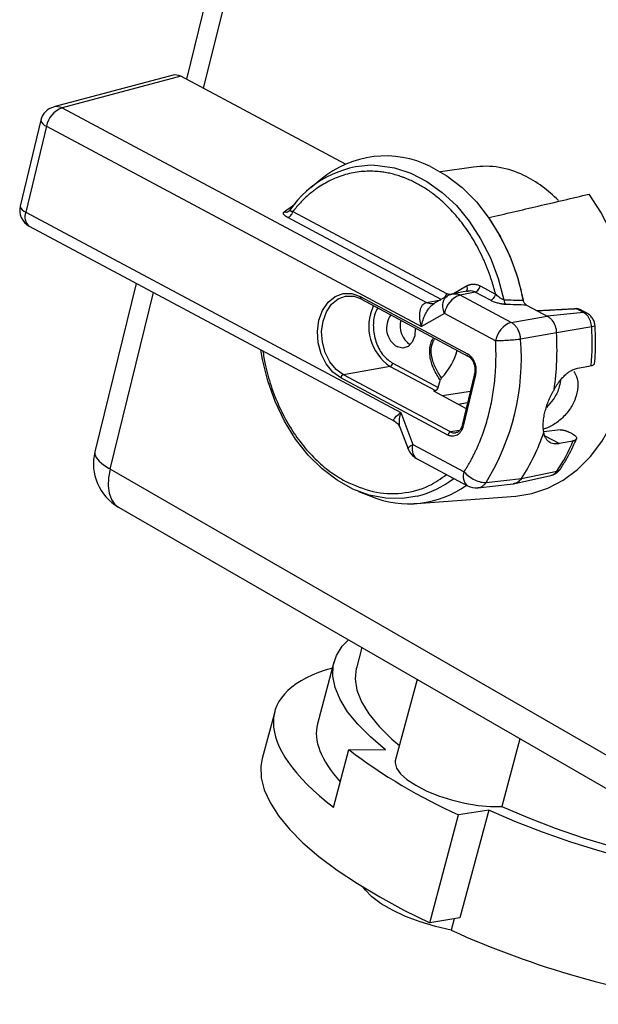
# Model space of a CAD drawing. Header units: inches. Extents: x 1.5 to 64.5, y 1.5 to 49.5.
# Tile 17 of 20: x 51.5 to 54.4, y 31.6 to 36.5. Entities that reach past the tile are written whole.
import ezdxf

# ---------------------------------------------------------------- set-up
doc = ezdxf.new("R2010")
doc.units = ezdxf.units.IN
doc.header["$LTSCALE"] = 6
doc.header["$MEASUREMENT"] = 0

msp = doc.modelspace()

# ---------------------------------------------------------------- linework, layer by layer
for p, q in [((52.4653, 36.1573), (54.3564, 43.8642)), ((54.2332, 43.76), (52.379, 36.2035)), ((52.3123, 36.2234), (51.7159, 36.0647)), ((52.3514, 36.2182), (51.7573, 36.0601)), ((53.1745, 35.7784), (52.3514, 36.2182)), ((51.7573, 36.0601), (53.5791, 35.0867)), ((51.6515, 35.9988), (51.5482, 35.5693)), ((51.6792, 35.9684), (51.5759, 35.5389)), ((51.6792, 35.9684), (53.5542, 34.9665)), ((53.8136, 35.7641), (53.6493, 35.7405)), ((53.0517, 35.702), (53.001, 35.6602)), ((51.5759, 35.5389), (53.4509, 34.5371)), ((53.6532, 35.1022), (52.8859, 35.5122)), ((52.9119, 35.5428), (53.6801, 35.1323)), ((51.5933, 35.4689), (53.4197, 34.493)), ((52.1285, 35.1829), (51.9217, 34.3401)), ((53.7143, 35.1323), (53.7799, 35.17)), ((53.8482, 35.1699), (53.9248, 35.129)), ((51.9984, 34.2544), (52.2149, 35.1368)), ((53.2486, 35.117), (53.784, 34.8309)), ((53.6841, 35.12), (53.6169, 35.0814)), ((53.7901, 35.1459), (53.7113, 35.1302)), ((53.8222, 35.1393), (53.7472, 35.1243)), ((54.003, 34.9876), (53.7472, 35.1243)), ((53.7817, 35.1424), (53.7867, 35.1438)), ((53.8987, 35.0984), (53.8222, 35.1393)), ((53.2515, 35.1053), (53.7869, 34.8192)), ((53.5791, 35.0867), (53.6514, 35.1012)), ((53.618, 35.0819), (53.6153, 35.081)), ((54.08, 35.0741), (54.1355, 35.0445)), ((53.6691, 35.0325), (53.5542, 34.9665)), ((53.9249, 34.8959), (53.6691, 35.0325)), ((54.003, 34.9876), (54.1822, 35.0195)), ((54.3171, 35.0559), (54.1326, 35.0461)), ((54.1355, 35.0445), (54.1822, 35.0195)), ((54.3644, 35.0374), (54.1822, 35.0195)), ((54.3644, 35.0374), (54.3316, 35.0549)), ((54.381, 35.0344), (54.3477, 35.0522)), ((54.3644, 35.0374), (54.3811, 35.0343)), ((54.4052, 34.9649), (54.2293, 34.9357)), ((54.2293, 34.9357), (54.0502, 34.9034)), ((53.3981, 34.7678), (53.1639, 34.7256)), ((53.3981, 34.7678), (53.6247, 34.6467)), ((53.4112, 34.7831), (53.6383, 34.6618)), ((54.3342, 34.7584), (54.3911, 34.7693)), ((54.3911, 34.7693), (54.4033, 34.7716)), ((53.6993, 34.4396), (53.1639, 34.7256)), ((53.8195, 34.7302), (53.7576, 34.473)), ((53.8241, 34.7251), (53.7622, 34.4679)), ((53.6862, 34.4242), (53.1507, 34.7103)), ((53.6383, 34.6618), (53.6482, 34.6975)), ((53.6247, 34.6467), (53.6145, 34.6449)), ((53.6145, 34.6449), (53.778, 34.5576)), ((53.6573, 34.622), (53.7988, 34.6442)), ((53.7376, 34.5792), (53.785, 34.5866)), ((53.4509, 34.5371), (53.5115, 34.3773)), ((53.446, 34.4632), (53.4871, 34.3548)), ((53.745, 34.4478), (53.6993, 34.4396)), ((54.2473, 34.4498), (54.1659, 34.4396)), ((54.1716, 34.4203), (54.2436, 34.3818)), ((54.3058, 34.4317), (54.2883, 34.441)), ((53.5115, 34.3773), (53.7672, 34.2407)), ((54.3005, 34.3927), (54.2436, 34.3818)), ((54.3127, 34.395), (54.3005, 34.3927)), ((53.5289, 34.3074), (53.7846, 34.1707)), ((54.9785, 32.5341), (51.9984, 34.2544)), ((54.015, 34.18), (54.2013, 34.2218)), ((54.0539, 34.2066), (54.2317, 34.2441)), ((54.2481, 34.2537), (54.2486, 34.2544)), ((53.8369, 34.1607), (54.0134, 34.18)), ((53.878, 34.1876), (54.0539, 34.2066)), ((53.2393, 34.1421), (53.3004, 34.1179)), ((53.5297, 34.0813), (54.0258, 34.1188)), ((52.0395, 34.064), (55.0196, 32.3436)), ((53.2563, 33.3616), (53.2289, 33.2589)), ((53.1169, 33.2888), (53.0346, 32.98)), ((53.5323, 33.2022), (53.4236, 32.7947)), ((52.8205, 33.0407), (52.7583, 32.8071)), ((54.046, 32.9057), (53.9557, 32.567)), ((53.1142, 32.5625), (53.1912, 32.8514)), ((53.1912, 32.8514), (53.3748, 32.8503)), ((53.8905, 32.5484), (53.7398, 32.5247)), ((53.8905, 32.5484), (53.7468, 32.0094)), ((53.596, 31.9857), (53.7398, 32.5247)), ((53.7468, 32.0094), (53.596, 31.9857)), ((53.7172, 32.0048), (53.7022, 31.9484))]:
    msp.add_line(p, q)
at = {"flags": 128}
for points in [[(53.3184, 35.7735), (53.3362, 35.7727), (53.4195, 35.7602), (53.5018, 35.7333), (53.5817, 35.6922), (53.6578, 35.6379), (53.7287, 35.5713), (53.7933, 35.4935), (53.8502, 35.4059), (53.8986, 35.3101), (53.9376, 35.2077), (53.9665, 35.1006)], [(53.5992, 35.7671), (53.6804, 35.721), (53.7573, 35.6616), (53.8286, 35.59), (53.8932, 35.5075), (53.9498, 35.4154), (53.9976, 35.3153), (54.0357, 35.209), (54.0634, 35.0982)], [(54.0258, 34.1188), (54.1057, 34.1313), (54.1862, 34.158), (54.2626, 34.1982), (54.3338, 34.2512), (54.3986, 34.3162), (54.456, 34.3923), (54.5053, 34.4781), (54.5455, 34.5725), (54.5761, 34.6739), (54.5966, 34.7808), (54.6066, 34.8916), (54.6061, 35.0044), (54.5951, 35.1176), (54.5736, 35.2293), (54.5421, 35.338), (54.501, 35.4418), (54.4509, 35.5393), (54.3927, 35.6287)], [(53.1507, 34.7103), (53.1115, 34.7391), (53.0783, 34.7798), (53.0533, 34.8296), (53.0383, 34.8851), (53.0344, 34.9426), (53.0416, 34.9981), (53.0597, 35.0478), (53.0873, 35.0884), (53.1225, 35.1171), (53.163, 35.132), (53.206, 35.1319), (53.2486, 35.117)], [(53.1639, 34.7256), (53.1273, 34.7525), (53.0963, 34.7904), (53.073, 34.8368), (53.0591, 34.8886), (53.0553, 34.9422), (53.0621, 34.9939), (53.079, 35.0403), (53.1047, 35.0781), (53.1375, 35.1049), (53.1753, 35.1187), (53.2154, 35.1187), (53.2551, 35.1047)], [(53.5221, 34.9607), (53.5225, 34.9572), (53.5208, 34.9207), (53.5086, 34.8893), (53.4879, 34.8676), (53.4617, 34.8589), (53.434, 34.8646)], [(53.5333, 34.1189), (53.4597, 34.1071), (53.3767, 34.1082), (53.2935, 34.1239), (53.2116, 34.154), (53.1324, 34.198), (53.0573, 34.2551), (52.9877, 34.3243), (52.9247, 34.4044), (52.8696, 34.4939), (52.8232, 34.5914), (52.7863, 34.6949), (52.7598, 34.8028), (52.7516, 34.85)], [(53.8241, 34.7251), (53.8222, 34.7263), (53.8208, 34.7274), (53.8199, 34.7285), (53.8195, 34.7296), (53.8195, 34.7302)], [(53.7576, 34.473), (53.7576, 34.4724), (53.758, 34.4714), (53.7589, 34.4702), (53.7604, 34.4691), (53.7622, 34.4679)], [(51.9217, 34.3401), (51.9213, 34.3286), (51.9279, 34.3117), (51.9425, 34.2937), (51.9648, 34.2752), (51.9938, 34.257)], [(51.9984, 34.2544), (51.9898, 34.2107), (51.9879, 34.1696), (51.9928, 34.1329), (52.0043, 34.1017), (52.0219, 34.0775), (52.0395, 34.064)], [(53.3748, 32.8503), (53.2994, 32.9145), (53.2359, 32.9782), (53.185, 33.0409), (53.147, 33.1021), (53.1222, 33.1613), (53.1109, 33.2179), (53.1131, 33.2716), (53.1289, 33.3218), (53.1581, 33.3681), (53.189, 33.4004)], [(53.2289, 33.2589), (53.2286, 33.2577), (53.2227, 33.2051), (53.2312, 33.1492), (53.2542, 33.0905), (53.2913, 33.0296), (53.3422, 32.9671), (53.4065, 32.9035), (53.444, 32.8711)], [(52.7583, 32.8071), (52.7515, 32.7688), (52.7533, 32.7106), (52.7686, 32.6496), (52.7974, 32.5861), (52.8394, 32.5206), (52.8944, 32.4536), (52.9619, 32.3857), (53.0414, 32.3173), (53.1324, 32.2489), (53.2342, 32.181), (53.3459, 32.1142), (53.4668, 32.049), (53.596, 31.9857)], [(53.4236, 32.7947), (53.4222, 32.7847), (53.4287, 32.7587), (53.4487, 32.7306), (53.4814, 32.7016), (53.5253, 32.6728), (53.5786, 32.6454), (53.6391, 32.6208), (53.7042, 32.5997), (53.7712, 32.5833), (53.8373, 32.572), (53.8996, 32.5665), (53.9557, 32.567)], [(56.3343, 32.4887), (56.3298, 32.4419), (56.3117, 32.3918), (56.28, 32.3457), (56.235, 32.3041), (56.1769, 32.2672), (56.1064, 32.2354), (56.0241, 32.209), (55.9305, 32.1882), (55.8267, 32.1731), (55.7133, 32.1639), (55.5914, 32.1607), (55.4621, 32.1635), (55.3265, 32.1723), (55.1857, 32.1869), (55.0409, 32.2074), (54.8933, 32.2334), (54.7443, 32.2649), (54.5951, 32.3014), (54.447, 32.3427), (54.3013, 32.3885), (54.1591, 32.4383), (54.0218, 32.4918), (53.8905, 32.5484)], [(53.9557, 32.567), (54.0859, 32.5113), (54.2222, 32.4591), (54.3634, 32.4107), (54.508, 32.3667), (54.6547, 32.3275), (54.802, 32.2934), (54.9486, 32.2647), (55.093, 32.2418), (55.2338, 32.2249), (55.3697, 32.2142), (55.4993, 32.2097), (55.6215, 32.2114), (55.7349, 32.2195), (55.8386, 32.2337), (55.9315, 32.254), (56.0127, 32.2801), (56.0814, 32.3119), (56.137, 32.3489), (56.179, 32.3909), (56.2069, 32.4374), (56.2156, 32.4625)], [(53.7022, 31.9484), (53.6242, 31.9666), (53.5477, 31.9898), (53.4752, 32.0172), (53.4094, 32.0478), (53.3526, 32.0806), (53.3068, 32.1144), (53.2737, 32.1479), (53.2629, 32.1631)]]:
    msp.add_lwpolyline(points, dxfattribs=at)
for centre, radius, start, end in [((51.739, 35.9777), 0.09, 104.9013, 166.4709), ((51.7987, 35.9458), 0.1216, 109.8754, 169.3172), ((51.7304, 36.0067), 0.0598, 63.2911, 104.0934), ((51.6904, 36.0064), 0.0396, 191.0256, 253.5748), ((53.3751, 35.3173), 0.5026, 63.5164, 130.0498), ((53.3187, 35.2651), 0.5084, 90.0319, 146.0646), ((53.8725, 35.3303), 0.4378, 63.7534, 97.7249), ((53.8001, 35.178), 0.6064, 43.6688, 63.9847), ((51.6357, 35.5483), 0.09, 166.4709, 241.8845), ((51.5871, 35.5769), 0.0396, 191.0256, 253.5748), ((51.6323, 35.5158), 0.061, 157.6996, 230.2052), ((52.9839, 34.8891), 1.0996, 10.7502, 34.4778), ((53.258, 35.1131), 0.0102, 157.646, 230.2588), ((53.7886, 35.01), 0.1216, 109.8754, 169.3172), ((53.7289, 35.0419), 0.09, 101.2194, 119.9897), ((53.5289, 34.9669), 0.2382, 153.9626, 236.6947), ((53.4896, 34.9596), 0.11, 143.334, 239.681), ((53.5595, 34.9706), 0.1126, 165.4209, 237.0718), ((54.0443, 34.8733), 0.1216, 109.8754, 169.3172), ((53.0263, 34.8815), 1.3814, 355.4388, 3.4618), ((52.8559, 34.8514), 1.376, 351.627, 3.5128), ((52.8593, 34.8113), 1.1944, 328.522, 4.4197), ((53.7934, 34.827), 0.0102, 157.646, 230.2588), ((53.3914, 34.7868), 0.0202, 289.4684, 349.405), ((53.1706, 34.7066), 0.0202, 109.4684, 169.405), ((53.706, 34.4205), 0.0202, 109.4684, 169.405), ((53.7185, 34.4739), 0.0394, 240.7466, 279.067), ((53.2076, 34.7594), 1.0108, 326.8435, 341.4496), ((53.5679, 34.3542), 0.061, 157.6996, 230.2052), ((53.4269, 34.7729), 0.963, 326.6909, 336.8977), ((52.1645, 34.2805), 0.25, 166.2132, 240.0027), ((53.5713, 34.3867), 0.09, 200.7283, 241.8845), ((53.8237, 34.2175), 0.061, 157.6996, 230.2052), ((54.1892, 34.2702), 0.0499, 284.0323, 328.403), ((54.2279, 34.2693), 0.0255, 278.6655, 322.4333), ((53.49, 34.5801), 0.4996, 247.6972, 305.4707), ((53.4902, 34.5789), 0.4985, 247.6302, 305.5377), ((53.4152, 34.5935), 0.4891, 283.9766, 307.9031), ((53.827, 34.2501), 0.09, 241.8845, 276.3606), ((54.882, 35.0665), 2.7866, 232.6467, 245.8024), ((55.591, 36.1103), 4.5705, 245.5895, 262.6396)]:
    msp.add_arc(centre, radius, start, end)
for centre, major_axis, ratio, start_param, end_param in [((52.3316, 36.1354), (-0.0146, 0.089), 0.739893, 5.767968, 6.355482), ((53.5758, 34.8119), (0.1278, 0.1653), 0.606529, 4.556317, 5.35169), ((53.6283, 34.6602), (0.0077, 0.0129), 0.572714, 3.602567, 5.15591), ((54.6332, 32.5268), (1.8117, -0.5173), 0.324819, 2.656414, 3.817021), ((54.6332, 32.5268), (1.5978, -0.4562), 0.324819, 3.147284, 3.623033)]:
    msp.add_ellipse(centre, major_axis=major_axis, ratio=ratio, start_param=start_param, end_param=end_param)
for points, knots in [([(53.4841, 35.7045), (53.4795, 35.7064), (53.4704, 35.7101), (53.4566, 35.7152), (53.4428, 35.7199), (53.4289, 35.7242), (53.4151, 35.7281), (53.4012, 35.7315), (53.3872, 35.7345), (53.3733, 35.7371), (53.3593, 35.7392), (53.3453, 35.7409), (53.3094, 35.7443), (53.2519, 35.7438), (53.1743, 35.729), (53.0998, 35.7008), (53.0454, 35.6686), (53.009, 35.6414), (52.9881, 35.6241), (52.968, 35.6056), (52.9486, 35.5859), (52.9298, 35.5651), (52.9179, 35.5502), (52.9119, 35.5428)], [0, 0, 0, 0, 0.0224577, 0.0448597, 0.0672177, 0.0895437, 0.1118497, 0.1341477, 0.1564497, 0.1787677, 0.2011138, 0.2234999, 0.2459378, 0.3729213, 0.4998792, 0.6269442, 0.7540103, 0.7951296, 0.836102, 0.8770011, 0.9179011, 0.9588762, 1, 1, 1, 1]), ([(53.9248, 35.129), (53.9232, 35.1349), (53.9202, 35.1468), (53.9152, 35.1645), (53.91, 35.1821), (53.9044, 35.1995), (53.8986, 35.2167), (53.8926, 35.2338), (53.8862, 35.2507), (53.8795, 35.2675), (53.8726, 35.2842), (53.8654, 35.3007), (53.8463, 35.3424), (53.8119, 35.4069), (53.7568, 35.4878), (53.6949, 35.5597), (53.6425, 35.6072), (53.6038, 35.6368), (53.5806, 35.6529), (53.557, 35.6678), (53.533, 35.6814), (53.5087, 35.6938), (53.4923, 35.7009), (53.4841, 35.7045)], [0, 0, 0, 0, 0.022438, 0.044824, 0.067169, 0.089486, 0.111785, 0.134079, 0.156379, 0.178697, 0.201044, 0.223432, 0.245873, 0.372874, 0.499877, 0.626926, 0.753945, 0.795093, 0.83609, 0.877007, 0.917916, 0.95889, 1, 1, 1, 1]), ([(53.8904, 35.5115), (53.973, 35.5308), (54.1404, 35.5699), (54.3079, 35.609), (54.3927, 35.6287)], [0, 0, 0, 0, 0.493204, 1, 1, 1, 1]), ([(52.8682, 35.5409), (52.8773, 35.5472), (52.8957, 35.5601), (52.9142, 35.573), (52.9236, 35.5796)], [0, 0, 0, 0, 0.491818, 1, 1, 1, 1]), ([(52.8859, 35.5122), (52.8847, 35.5128), (52.8825, 35.5141), (52.8793, 35.516), (52.8765, 35.5179), (52.8729, 35.5205), (52.8692, 35.5238), (52.8661, 35.5277), (52.8643, 35.5314), (52.864, 35.5346), (52.8647, 35.5371), (52.866, 35.5391), (52.8675, 35.5403), (52.8682, 35.5409)], [0, 0, 0, 0, 0.062597, 0.124923, 0.187258, 0.249883, 0.37564, 0.499747, 0.625061, 0.750179, 0.834876, 0.917793, 1, 1, 1, 1]), ([(52.8682, 35.5409), (52.8709, 35.5402), (52.8762, 35.5389), (52.8832, 35.5395), (52.8867, 35.5414), (52.888, 35.5421)], [0, 0, 0, 0, 0.3929978, 0.7858596, 1, 1, 1, 1]), ([(52.8859, 35.5122), (52.8903, 35.513), (52.9017, 35.5199), (52.91, 35.5347), (52.9119, 35.5428)], [0, 0, 0, 0, 0.428571, 1, 1, 1, 1]), ([(52.896, 35.5468), (52.8945, 35.5455), (52.8915, 35.5429), (52.8892, 35.5422), (52.8881, 35.5418)], [0, 0, 0, 0, 0.503593, 1, 1, 1, 1]), ([(52.8969, 35.5489), (52.896, 35.5483), (52.895, 35.5477), (52.8959, 35.5471), (52.896, 35.547)], [0, 0, 0, 0, 0.883862, 1, 1, 1, 1]), ([(52.896, 35.547), (52.8966, 35.5464), (52.8977, 35.5453), (52.9033, 35.5439), (52.9089, 35.5432), (52.9119, 35.5428)], [0, 0, 0, 0, 0.296938, 0.611195, 1, 1, 1, 1]), ([(53.7799, 35.17), (53.7809, 35.1664), (53.783, 35.1593), (53.7823, 35.15), (53.7797, 35.1463), (53.7786, 35.1446)], [0, 0, 0, 0, 0.364787, 0.729574, 1, 1, 1, 1]), ([(53.7799, 35.17), (53.7814, 35.1708), (53.7844, 35.1724), (53.7891, 35.1745), (53.7938, 35.1761), (53.7986, 35.1774), (53.8034, 35.1783), (53.8084, 35.1789), (53.8147, 35.1791), (53.8222, 35.1786), (53.831, 35.1769), (53.8397, 35.1741), (53.8454, 35.1713), (53.8482, 35.1699)], [0, 0, 0, 0, 0.071952, 0.143355, 0.214434, 0.285417, 0.356531, 0.428005, 0.500062, 0.625572, 0.749916, 0.874318, 1, 1, 1, 1]), ([(53.8222, 35.1393), (53.8281, 35.1404), (53.8398, 35.1491), (53.8468, 35.1638), (53.8482, 35.1699)], [0, 0, 0, 0, 0.571429, 1, 1, 1, 1]), ([(53.6691, 35.0325), (53.6659, 35.0433), (53.6596, 35.065), (53.6629, 35.0938), (53.6719, 35.1129), (53.6818, 35.1172), (53.6849, 35.1185)], [0, 0, 0, 0, 0.290836, 0.581672, 0.872508, 1, 1, 1, 1]), ([(53.6801, 35.1323), (53.679, 35.1288), (53.6767, 35.1217), (53.672, 35.1141), (53.669, 35.1114), (53.6686, 35.111)], [0, 0, 0, 0, 0.461561, 0.923122, 1, 1, 1, 1]), ([(53.6801, 35.1323), (53.6813, 35.1318), (53.6835, 35.1306), (53.687, 35.1294), (53.6905, 35.1284), (53.694, 35.1279), (53.6983, 35.1277), (53.7034, 35.1281), (53.709, 35.1296), (53.7125, 35.1314), (53.7143, 35.1323)], [0, 0, 0, 0, 0.100503, 0.200142, 0.29954, 0.39932, 0.500104, 0.66702, 0.832681, 1, 1, 1, 1]), ([(53.7115, 35.1299), (53.7142, 35.1304), (53.7209, 35.1317), (53.7321, 35.1305), (53.7403, 35.1273), (53.7444, 35.1257)], [0, 0, 0, 0, 0.250281, 0.62514, 1, 1, 1, 1]), ([(53.7867, 35.1438), (53.7893, 35.1448), (53.7999, 35.1485), (53.8111, 35.144), (53.8194, 35.1407)], [0, 0, 0, 0, 0.254258, 1, 1, 1, 1]), ([(53.9248, 35.129), (53.9228, 35.1209), (53.9146, 35.1061), (53.9032, 35.0993), (53.8987, 35.0984)], [0, 0, 0, 0, 0.571429, 1, 1, 1, 1]), ([(53.9665, 35.1006), (53.9591, 35.1023), (53.9435, 35.1107), (53.9299, 35.1234), (53.9248, 35.129)], [-0.2105938, -0.2105938, -0.2105938, -0.2105938, -0.0902545, 0, 0, 0, 0]), ([(53.3353, 35.0605), (53.3296, 35.0487), (53.3146, 35.0184), (53.312, 34.9668), (53.3181, 34.9189), (53.3288, 34.8824), (53.3447, 34.8491), (53.3704, 34.8115), (53.3951, 34.7943), (53.4112, 34.7831)], [0, 0, 0, 0, 0.131782, 0.339682, 0.451599, 0.565891, 0.680183, 0.792099, 1, 1, 1, 1]), ([(53.5542, 34.9665), (53.5535, 34.9691), (53.5521, 34.9739), (53.5504, 34.9809), (53.5491, 34.9874), (53.548, 34.9933), (53.5472, 34.9985), (53.5466, 35.0032), (53.5456, 35.0135), (53.5453, 35.0284), (53.5475, 35.0472), (53.5523, 35.0628), (53.5584, 35.0732), (53.5642, 35.0792), (53.5688, 35.0827), (53.5738, 35.0853), (53.5774, 35.0863), (53.5791, 35.0867)], [0, 0, 0, 0, 0.049441, 0.095141, 0.137101, 0.175322, 0.209803, 0.240547, 0.267553, 0.413999, 0.54063, 0.670493, 0.788325, 0.842892, 0.896178, 0.948453, 1, 1, 1, 1]), ([(53.5542, 34.9665), (53.5565, 34.9778), (53.5606, 34.9973), (53.5712, 35.0245), (53.5825, 35.0457), (53.5947, 35.0625), (53.6061, 35.0744), (53.6138, 35.0791), (53.617, 35.0812)], [0, 0, 0, 0, 0.2498, 0.433765, 0.615924, 0.762245, 0.896891, 1, 1, 1, 1]), ([(53.6153, 35.0812), (53.612, 35.0806), (53.6044, 35.0793), (53.5921, 35.081), (53.5835, 35.0848), (53.5791, 35.0867)], [0, 0, 0, 0, 0.277472, 0.638736, 1, 1, 1, 1]), ([(53.9738, 35.0775), (53.9726, 35.0776), (53.9701, 35.0777), (53.9663, 35.078), (53.9624, 35.0784), (53.9584, 35.079), (53.9523, 35.08), (53.944, 35.0816), (53.934, 35.0843), (53.9242, 35.0873), (53.915, 35.0908), (53.9064, 35.0945), (53.9013, 35.0971), (53.8987, 35.0984)], [0, 0, 0, 0, 0.048444, 0.097202, 0.146557, 0.196778, 0.248123, 0.371434, 0.498821, 0.622733, 0.749955, 0.873641, 1, 1, 1, 1]), ([(53.9665, 35.1006), (53.9825, 35.1002), (54.0148, 35.0994), (54.0471, 35.0986), (54.0634, 35.0982)], [0, 0, 0, 0, 0.4937647, 1, 1, 1, 1]), ([(54.08, 35.0741), (54.062, 35.0747), (54.0267, 35.0758), (53.9912, 35.0769), (53.9738, 35.0775)], [0, 0, 0, 0, 0.5074084, 1, 1, 1, 1]), ([(54.08, 35.0741), (54.0792, 35.0746), (54.0777, 35.0755), (54.0756, 35.0771), (54.0738, 35.0787), (54.0722, 35.0804), (54.0708, 35.0821), (54.0689, 35.0846), (54.0668, 35.0882), (54.0646, 35.0931), (54.0638, 35.0965), (54.0634, 35.0982)], [0, 0, 0, 0, 0.1017848, 0.1961322, 0.2831646, 0.3629186, 0.4353959, 0.5005915, 0.6782185, 0.8444641, 1, 1, 1, 1]), ([(54.3172, 35.0557), (54.3185, 35.0563), (54.3214, 35.0575), (54.3265, 35.0573), (54.3299, 35.0557), (54.3316, 35.0549)], [0, 0, 0, 0, 0.273757, 0.636821, 1, 1, 1, 1]), ([(54.3316, 35.0549), (54.2988, 35.0532), (54.2334, 35.0497), (54.168, 35.0462), (54.1355, 35.0445)], [0, 0, 0, 0, 0.502833, 1, 1, 1, 1]), ([(54.1822, 35.0195), (54.1866, 35.0172), (54.1909, 35.0143), (54.1989, 35.0073), (54.2027, 35.0033), (54.2129, 34.9905), (54.2183, 34.9806), (54.2262, 34.9589), (54.2286, 34.9473), (54.2293, 34.9357)], [0, 0, 0, 0, 0.0471083, 0.0471083, 0.0942133, 0.0942133, 0.1834751, 0.1834751, 0.2727671, 0.2727671, 0.2727671, 0.2727671]), ([(54.3401, 35.0543), (54.3382, 35.0551), (54.3346, 35.0567), (54.3306, 35.0563), (54.3286, 35.0561)], [0, 0, 0, 0, 0.494614, 1, 1, 1, 1]), ([(54.35, 35.0508), (54.3472, 35.0521), (54.3414, 35.0549), (54.335, 35.0549), (54.3316, 35.0549)], [0, 0, 0, 0, 0.479157, 1, 1, 1, 1]), ([(54.4052, 34.9649), (54.4046, 34.975), (54.4025, 34.985), (54.3956, 35.0037), (54.3909, 35.0123), (54.3822, 35.0234), (54.3789, 35.0268), (54.3719, 35.0328), (54.3682, 35.0354), (54.3644, 35.0374)], [0, 0, 0, 0, 0.089292, 0.089292, 0.1785538, 0.1785538, 0.2256588, 0.2256588, 0.2727671, 0.2727671, 0.2727671, 0.2727671]), ([(54.422, 34.97), (54.4212, 34.9759), (54.4196, 34.9881), (54.4109, 35.0065), (54.3982, 35.0232), (54.3869, 35.0306), (54.3811, 35.0343)], [0, 0, 0, 0, 0.232639, 0.478825, 0.735759, 1, 1, 1, 1]), ([(54.0502, 34.9034), (54.05, 34.9052), (54.0497, 34.9094), (54.0487, 34.9163), (54.047, 34.9244), (54.0444, 34.9336), (54.0406, 34.9438), (54.0364, 34.9523), (54.0323, 34.9592), (54.0286, 34.9647), (54.0238, 34.9707), (54.018, 34.9768), (54.011, 34.9828), (54.0058, 34.986), (54.003, 34.9876)], [0, 0, 0, 0, 0.052146, 0.116773, 0.193878, 0.283457, 0.385504, 0.500013, 0.555562, 0.622228, 0.700009, 0.788901, 0.888899, 1, 1, 1, 1]), ([(54.4212, 34.97), (54.421, 34.9693), (54.4204, 34.9678), (54.4106, 34.9659), (54.4052, 34.9649)], [0, 0, 0, 0, 0.4469712, 1, 1, 1, 1]), ([(54.4201, 34.7788), (54.4215, 34.7989), (54.4252, 34.8546), (54.4248, 34.9187), (54.4225, 34.9625), (54.422, 34.97)], [0, 0, 0, 0, 0.317714, 0.881571, 1, 1, 1, 1]), ([(53.6482, 34.6975), (53.6368, 34.7161), (53.6141, 34.7527), (53.5972, 34.8065), (53.5947, 34.848), (53.5985, 34.875), (53.6056, 34.8965), (53.6129, 34.9068), (53.6156, 34.9107)], [0, 0, 0, 0, 0.290657, 0.575111, 0.696413, 0.812467, 0.928356, 1, 1, 1, 1]), ([(53.655, 34.7096), (53.6492, 34.7182), (53.6326, 34.7425), (53.6119, 34.7849), (53.6019, 34.8296), (53.6032, 34.8614), (53.6083, 34.8824), (53.6151, 34.8978), (53.6209, 34.9049), (53.6227, 34.907)], [0, 0, 0, 0, 0.147855, 0.420391, 0.64807, 0.751638, 0.852737, 0.955861, 1, 1, 1, 1]), ([(53.7672, 34.2407), (53.7704, 34.2455), (53.7766, 34.2552), (53.7856, 34.27), (53.7944, 34.285), (53.8029, 34.3004), (53.8111, 34.3159), (53.8191, 34.3318), (53.8269, 34.3479), (53.8344, 34.3643), (53.8502, 34.4006), (53.872, 34.459), (53.8954, 34.5419), (53.9127, 34.6281), (53.9213, 34.699), (53.9251, 34.7526), (53.9266, 34.7882), (53.9271, 34.824), (53.9266, 34.8599), (53.9255, 34.8839), (53.9249, 34.8959)], [0, 0, 0, 0, 0.0275858, 0.0551317, 0.0826496, 0.1101511, 0.1376482, 0.1651525, 0.192676, 0.2202303, 0.2478271, 0.3738874, 0.5000048, 0.6260647, 0.7521824, 0.8018055, 0.85133, 0.9008247, 0.9503585, 1, 1, 1, 1]), ([(54.0502, 34.9034), (54.0423, 34.9022), (54.0327, 34.901), (54.0117, 34.899), (54.0002, 34.8981), (53.9771, 34.8967), (53.9654, 34.8962), (53.9437, 34.8957), (53.9335, 34.8957), (53.9249, 34.8959)], [0, 0, 0, 0, 0.25, 0.25, 0.5, 0.5, 0.75, 0.75, 1, 1, 1, 1]), ([(52.7615, 34.8448), (52.7648, 34.8223), (52.7738, 34.7631), (52.8012, 34.669), (52.8417, 34.5647), (52.8935, 34.4671), (52.9541, 34.3792), (53.0219, 34.3036), (53.095, 34.2399), (53.1472, 34.2089), (53.1734, 34.1934)], [0, 0, 0, 0, 0.079125, 0.208879, 0.342401, 0.476267, 0.609681, 0.741469, 0.870514, 1, 1, 1, 1]), ([(53.784, 34.8309), (53.7852, 34.8302), (53.7877, 34.8289), (53.7912, 34.8265), (53.7946, 34.8238), (53.7979, 34.8209), (53.8011, 34.8177), (53.8064, 34.8117), (53.8133, 34.8019), (53.8202, 34.7873), (53.8249, 34.7714), (53.8268, 34.7569), (53.8269, 34.7447), (53.8261, 34.7347), (53.8248, 34.7283), (53.8241, 34.7251)], [0, 0, 0, 0, 0.040258, 0.080214, 0.120026, 0.159855, 0.199859, 0.240198, 0.369973, 0.500056, 0.629819, 0.759914, 0.840081, 0.919681, 1, 1, 1, 1]), ([(53.7869, 34.8192), (53.7898, 34.8174), (53.798, 34.8123), (53.8102, 34.7975), (53.8196, 34.7749), (53.823, 34.7509), (53.8206, 34.7367), (53.8195, 34.7302)], [0, 0, 0, 0, 0.126594, 0.356771, 0.584224, 0.810195, 1, 1, 1, 1]), ([(54.4033, 34.7716), (54.4088, 34.7731), (54.4184, 34.7758), (54.4191, 34.7813), (54.4195, 34.7838)], [0, 0, 0, 0, 0.560853, 1, 1, 1, 1]), ([(54.3157, 34.7423), (54.3208, 34.7345), (54.3345, 34.7131), (54.3385, 34.6644), (54.3265, 34.6064), (54.2968, 34.5509), (54.2544, 34.5037), (54.2075, 34.4689), (54.1779, 34.4586), (54.165, 34.4541)], [0, 0, 0, 0, 0.093306, 0.253987, 0.410346, 0.5632, 0.717689, 0.876837, 1, 1, 1, 1]), ([(54.2172, 34.651), (54.2185, 34.6533), (54.2212, 34.658), (54.2252, 34.6648), (54.2293, 34.6714), (54.2336, 34.6779), (54.2379, 34.6842), (54.2454, 34.6945), (54.2563, 34.708), (54.2714, 34.7237), (54.2874, 34.7372), (54.3019, 34.7465), (54.3142, 34.7524), (54.3242, 34.7561), (54.3309, 34.7576), (54.3342, 34.7584)], [0, 0, 0, 0, 0.041103, 0.082087, 0.123016, 0.163951, 0.204955, 0.246092, 0.371532, 0.496724, 0.630567, 0.763908, 0.842833, 0.921372, 1, 1, 1, 1]), ([(54.2488, 34.6976), (54.2467, 34.6839), (54.2418, 34.6516), (54.2164, 34.6033), (54.1909, 34.5754), (54.1793, 34.5628)], [0, 0, 0, 0, 0.285082, 0.676179, 1, 1, 1, 1]), ([(54.166, 34.4379), (54.1656, 34.4399), (54.1648, 34.4439), (54.1639, 34.4502), (54.1633, 34.4567), (54.1629, 34.4634), (54.1627, 34.4704), (54.1628, 34.4775), (54.1634, 34.4907), (54.1656, 34.5108), (54.1711, 34.5385), (54.1791, 34.5669), (54.1877, 34.5908), (54.1958, 34.6098), (54.2024, 34.6239), (54.2095, 34.6377), (54.2147, 34.6466), (54.2172, 34.651)], [0, 0, 0, 0, 0.036297, 0.072416, 0.108427, 0.144395, 0.180391, 0.216481, 0.252733, 0.376398, 0.50002, 0.623614, 0.747308, 0.810618, 0.873594, 0.9366, 1, 1, 1, 1]), ([(53.4198, 34.4932), (53.4185, 34.4941), (53.4157, 34.4962), (53.4165, 34.5038), (53.4261, 34.5174), (53.4427, 34.5305), (53.4509, 34.5371)], [0, 0, 0, 0, 0.136829, 0.304518, 0.65574, 1, 1, 1, 1]), ([(53.4509, 34.5371), (53.448, 34.5268), (53.443, 34.509), (53.4417, 34.486), (53.4429, 34.4712), (53.4457, 34.4649), (53.4464, 34.4634)], [0, 0, 0, 0, 0.370813, 0.6439, 0.9143093, 1, 1, 1, 1]), ([(53.4194, 34.4934), (53.4255, 34.4892), (53.4372, 34.4812), (53.4434, 34.4687), (53.4463, 34.4627)], [0, 0, 0, 0, 0.524785, 1, 1, 1, 1]), ([(53.7622, 34.4679), (53.7618, 34.4664), (53.761, 34.4633), (53.7596, 34.4588), (53.7579, 34.4545), (53.756, 34.4503), (53.7539, 34.4464), (53.7499, 34.4398), (53.7431, 34.4315), (53.7327, 34.4237), (53.7211, 34.4189), (53.7104, 34.4177), (53.7012, 34.4187), (53.6936, 34.4207), (53.6886, 34.423), (53.6862, 34.4242)], [0, 0, 0, 0, 0.040258, 0.080214, 0.120026, 0.159855, 0.199859, 0.240198, 0.369973, 0.500056, 0.629819, 0.759914, 0.840081, 0.919681, 1, 1, 1, 1]), ([(53.7576, 34.473), (53.7564, 34.4689), (53.7532, 34.4579), (53.7436, 34.4444), (53.7333, 34.4361), (53.7265, 34.4361), (53.7246, 34.4361)], [0, 0, 0, 0, 0.194444, 0.526076, 0.869412, 1, 1, 1, 1]), ([(54.2436, 34.3818), (54.2419, 34.3815), (54.2386, 34.3809), (54.2339, 34.3804), (54.2292, 34.38), (54.2246, 34.38), (54.2202, 34.3802), (54.2126, 34.381), (54.2023, 34.3836), (54.1918, 34.3894), (54.1843, 34.3962), (54.179, 34.4029), (54.1747, 34.41), (54.171, 34.4182), (54.168, 34.4274), (54.1666, 34.4344), (54.166, 34.4379)], [0, 0, 0, 0, 0.039355, 0.07863, 0.117883, 0.157176, 0.196568, 0.236117, 0.369437, 0.503284, 0.601831, 0.677887, 0.753974, 0.836089, 0.91793, 1, 1, 1, 1]), ([(54.2473, 34.4498), (54.248, 34.4498), (54.2495, 34.45), (54.2521, 34.4501), (54.2548, 34.45), (54.2578, 34.4498), (54.261, 34.4494), (54.2643, 34.4489), (54.268, 34.4482), (54.2722, 34.4472), (54.2769, 34.4458), (54.2826, 34.4438), (54.2861, 34.4421), (54.2883, 34.441)], [0, 0, 0, 0, 0.066722, 0.134949, 0.204717, 0.276062, 0.349017, 0.423614, 0.499885, 0.59555, 0.701441, 0.815985, 1, 1, 1, 1]), ([(54.3058, 34.4317), (54.307, 34.431), (54.3095, 34.4296), (54.3129, 34.4276), (54.3158, 34.4256), (54.3184, 34.4238), (54.3206, 34.422), (54.3241, 34.4189), (54.3278, 34.4146), (54.3299, 34.4099), (54.33, 34.406), (54.3288, 34.403), (54.3264, 34.4004), (54.3229, 34.3981), (54.3184, 34.3963), (54.3146, 34.3955), (54.3127, 34.395)], [0, 0, 0, 0, 0.047489, 0.092684, 0.135583, 0.176185, 0.214488, 0.250492, 0.379399, 0.500364, 0.586483, 0.671411, 0.755185, 0.837845, 0.919434, 1, 1, 1, 1]), ([(53.4881, 34.3552), (53.4877, 34.3555), (53.4849, 34.3572), (53.4917, 34.3648), (53.5049, 34.3732), (53.5115, 34.3773)], [0, 0, 0, 0, 0.093319, 0.546659, 1, 1, 1, 1]), ([(54.2486, 34.2544), (54.2583, 34.2697), (54.285, 34.3118), (54.3116, 34.3638), (54.3277, 34.4008), (54.3306, 34.4075)], [0, 0, 0, 0, 0.317989, 0.877099, 1, 1, 1, 1]), ([(53.1734, 34.1934), (53.2192, 34.1732), (53.3118, 34.1325), (53.4556, 34.1279), (53.5821, 34.1573), (53.6511, 34.2065), (53.6796, 34.2268)], [0, 0, 0, 0, 0.265899, 0.53809, 0.80936, 1, 1, 1, 1]), ([(53.7672, 34.2407), (53.774, 34.2327), (53.7823, 34.2249), (53.8006, 34.211), (53.8106, 34.2048), (53.831, 34.195), (53.8414, 34.1914), (53.8609, 34.1872), (53.8701, 34.1866), (53.878, 34.1876)], [0, 0, 0, 0, 0.25, 0.25, 0.5, 0.5, 0.75, 0.75, 1, 1, 1, 1]), ([(54.2013, 34.2218), (54.206, 34.2231), (54.2155, 34.2258), (54.2284, 34.2333), (54.2396, 34.2426), (54.2453, 34.2501), (54.2481, 34.2538)], [0, 0, 0, 0, 0.256804, 0.511831, 0.760768, 1, 1, 1, 1]), ([(53.8368, 34.1613), (53.8395, 34.1615), (53.8503, 34.1622), (53.8651, 34.1712), (53.8743, 34.183), (53.878, 34.1876)], [0, 0, 0, 0, 0.169637, 0.67743, 1, 1, 1, 1]), ([(54.0539, 34.2066), (54.0494, 34.201), (54.0405, 34.1899), (54.0259, 34.1815), (54.0164, 34.181), (54.0133, 34.1809)], [0, 0, 0, 0, 0.4018403, 0.8036806, 1, 1, 1, 1])]:
    msp.add_open_spline(points, degree=3, knots=knots)
for points in [[(53.7472, 35.1243), (53.7463, 35.1248), (53.7454, 35.1253), (53.7444, 35.1257)], [(53.8222, 35.1393), (53.8213, 35.1398), (53.8204, 35.1403), (53.8194, 35.1407)], [(53.9665, 35.1006), (53.9669, 35.0906), (53.9698, 35.0816), (53.9738, 35.0775)], [(53.655, 34.7096), (53.6518, 34.7063), (53.6495, 34.7018), (53.6482, 34.6975)], [(51.9984, 34.2544), (51.9968, 34.2553), (51.9953, 34.2561), (51.9938, 34.257)]]:
    msp.add_open_spline(points, degree=3)

doc.saveas('drawing.dxf')
